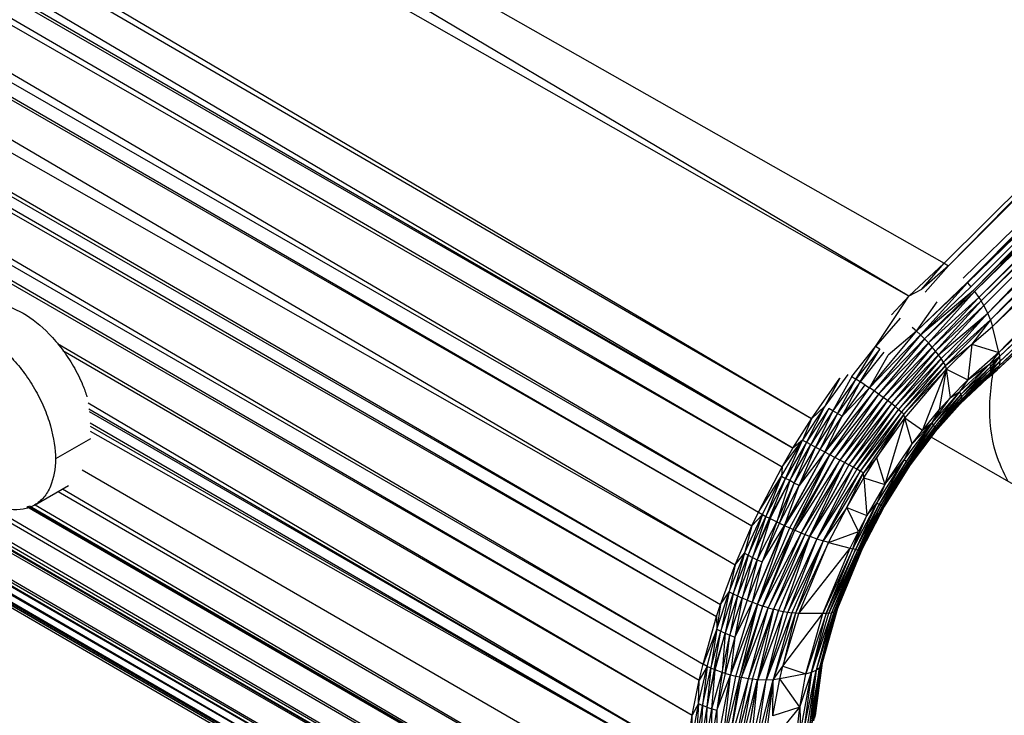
# Paper-space layout '_Isométrica' of a CAD drawing. Header units: millimetres. Extents: x -944 to 849, y -1018 to 47.
# Tile 22 of 35: x 464 to 518, y -309 to -271. Entities that reach past the tile are written whole.
import ezdxf

# ---------------------------------------------------------------- set-up
doc = ezdxf.new("R2010")
doc.units = ezdxf.units.MM

psp = doc.layouts.new('_Isométrica')

# ---------------------------------------------------------------- linework, layer by layer
at = {"color": 7, "linetype": 'Continuous', "lineweight": 25}
for p, q in [((512.843, -285.681), (289.966, -158.455)), ((507.515, -292.379), (287.042, -162.112)), ((506.507, -293.984), (286.011, -163.607)), ((507.515, -292.379), (286.011, -163.607)), ((506.507, -293.984), (284.925, -165.443)), ((284.559, -166.041), (505.916, -295.003)), ((284.559, -166.041), (506.507, -293.984)), ((283.607, -167.521), (504.622, -297.48)), ((283.607, -167.521), (505.916, -295.003)), ((282.455, -169.639), (504.622, -297.48)), ((282.455, -169.639), (504.271, -298.223)), ((282.141, -170.349), (503.354, -300.359)), ((282.141, -170.349), (504.271, -298.223)), ((280.831, -173.563), (503.354, -300.359)), ((280.831, -173.563), (502.56, -302.515)), ((280.468, -174.65), (502.56, -302.515)), ((280.468, -174.65), (502.341, -303.181)), ((280.099, -175.895), (501.604, -305.779)), ((280.099, -175.895), (502.341, -303.181)), ((279.638, -177.724), (501.604, -305.779)), ((279.638, -177.724), (501.396, -306.648)), ((279.412, -178.75), (501.396, -306.648)), ((279.06, -191.04), (501.085, -319.655)), ((279.06, -191.04), (501.503, -321.158)), ((279.425, -192.509), (501.503, -321.158)), ((279.425, -192.509), (501.593, -321.418)), ((279.554, -192.913), (501.593, -321.418)), ((280.014, -194.079), (501.593, -321.418)), ((280.014, -194.079), (502.753, -323.828)), ((280.701, -195.314), (502.753, -323.828)), ((280.701, -195.314), (502.976, -324.176)), ((280.968, -195.701), (502.976, -324.176)), ((280.968, -195.701), (503.588, -325.006)), ((281.609, -196.487), (503.588, -325.006)), ((281.609, -196.487), (504.54, -326.036)), ((282.592, -197.405), (504.54, -326.036)), ((282.592, -197.405), (504.868, -326.33)), ((282.927, -197.659), (504.868, -326.33)), ((283.646, -198.143), (504.868, -326.33)), ((283.646, -198.143), (506.717, -327.554)), ((309.346, -207.318), (501.085, -319.655)), ((402.985, -220.398), (514.765, -283.866)), ((512.843, -285.681), (402.985, -220.398)), ((517.398, -287.333), (538.857, -266.858)), ((517.742, -288.753), (538.857, -266.858)), ((514.765, -283.866), (531.408, -267.336)), ((514.997, -284.019), (531.408, -267.336)), ((531.113, -267.887), (514.997, -284.019)), ((515.799, -284.701), (532.183, -268.698)), ((532.183, -268.698), (516.013, -284.925)), ((516.041, -284.956), (532.183, -268.698)), ((539.288, -268.46), (517.742, -288.753)), ((532.398, -268.919), (516.041, -284.956)), ((516.222, -285.164), (532.398, -268.919)), ((516.369, -285.347), (532.398, -268.919)), ((516.369, -285.347), (532.605, -269.153)), ((516.421, -285.414), (532.605, -269.153)), ((532.801, -269.399), (516.421, -285.414)), ((516.667, -285.757), (532.801, -269.399)), ((516.667, -285.757), (532.983, -269.652)), ((516.779, -285.929), (532.983, -269.652)), ((516.779, -285.929), (533.148, -269.91)), ((516.933, -286.187), (533.148, -269.91)), ((517.143, -286.598), (533.148, -269.91)), ((533.296, -270.169), (517.143, -286.598)), ((533.424, -270.426), (517.143, -286.598)), ((517.296, -286.977), (533.424, -270.426)), ((533.531, -270.678), (517.296, -286.977)), ((533.619, -270.923), (517.296, -286.977)), ((517.398, -287.333), (533.619, -270.923)), ((534.168, -273.3), (517.742, -288.753)), ((517.789, -288.969), (534.168, -273.3)), ((517.789, -288.969), (534.194, -273.56)), ((534.194, -273.56), (517.811, -289.251)), ((517.776, -289.489), (534.198, -273.812)), ((534.178, -274.05), (517.776, -289.489)), ((534.198, -273.812), (517.811, -289.251)), ((534.066, -274.461), (517.608, -289.749)), ((533.974, -274.624), (517.608, -289.749)), ((534.134, -274.268), (517.682, -289.674)), ((534.066, -274.461), (517.682, -289.674)), ((534.134, -274.268), (517.776, -289.489)), ((514.765, -283.866), (512.843, -285.681)), ((513.527, -285.31), (514.765, -283.866)), ((514.997, -284.019), (513.527, -285.31)), ((513.729, -285.452), (514.997, -284.019)), ((514.765, -283.866), (514.997, -284.019)), ((513.527, -285.31), (512.843, -285.681)), ((513.252, -287.585), (516.013, -284.925)), ((516.041, -284.956), (513.252, -287.585)), ((516.041, -284.956), (513.48, -287.795)), ((513.48, -287.795), (516.222, -285.164)), ((513.48, -287.795), (516.369, -285.347)), ((513.701, -288.012), (516.369, -285.347)), ((516.041, -284.956), (516.222, -285.164)), ((511.889, -286.696), (512.843, -285.681)), ((512.153, -286.736), (512.843, -285.681)), ((513.701, -288.012), (516.421, -285.414)), ((516.421, -285.414), (513.914, -288.233)), ((513.914, -288.233), (516.667, -285.757)), ((514.113, -288.455), (516.667, -285.757)), ((514.113, -288.455), (516.779, -285.929)), ((514.297, -288.674), (516.779, -285.929)), ((516.421, -285.414), (516.667, -285.757)), ((516.667, -285.757), (516.779, -285.929)), ((516.933, -286.187), (516.779, -285.929)), ((513.252, -287.585), (514.377, -285.99)), ((514.297, -288.674), (516.933, -286.187)), ((514.464, -288.886), (516.933, -286.187)), ((517.143, -286.598), (516.933, -286.187)), ((511.024, -288.419), (512.153, -286.736)), ((512.358, -286.873), (511.024, -288.419)), ((514.464, -288.886), (517.143, -286.598)), ((514.611, -289.089), (517.143, -286.598)), ((514.738, -289.279), (517.143, -286.598)), ((514.738, -289.279), (517.296, -286.977)), ((517.296, -286.977), (514.845, -289.457)), ((517.296, -286.977), (516.275, -288.295)), ((517.296, -286.977), (517.143, -286.598)), ((517.296, -286.977), (517.398, -287.333)), ((513.252, -287.585), (513.023, -287.385)), ((516.275, -288.295), (517.398, -287.333)), ((517.742, -288.753), (517.398, -287.333)), ((510.686, -290.683), (513.252, -287.585)), ((513.48, -287.795), (510.686, -290.683)), ((513.48, -287.795), (510.939, -290.856)), ((513.701, -288.012), (510.939, -290.856)), ((513.701, -288.012), (511.189, -291.031)), ((513.252, -287.585), (511.711, -288.9)), ((513.48, -287.795), (513.252, -287.585)), ((513.701, -288.012), (513.48, -287.795)), ((513.914, -288.233), (513.701, -288.012)), ((466.358, -288.269), (501.009, -308.569)), ((509.723, -290.072), (511.024, -288.419)), ((509.95, -290.209), (511.024, -288.419)), ((511.245, -288.566), (509.95, -290.209)), ((510.188, -290.358), (511.245, -288.566)), ((511.245, -288.566), (511.024, -288.419)), ((513.914, -288.233), (511.189, -291.031)), ((513.914, -288.233), (511.432, -291.207)), ((514.113, -288.455), (511.432, -291.207)), ((514.113, -288.455), (511.665, -291.38)), ((514.113, -288.455), (513.914, -288.233)), ((514.297, -288.674), (514.113, -288.455)), ((514.845, -289.457), (516.275, -288.295)), ((514.897, -289.655), (516.275, -288.295)), ((516.275, -288.295), (516.053, -290.242)), ((516.275, -288.295), (517.742, -288.753)), ((466.665, -288.647), (501.009, -308.569)), ((511.474, -288.727), (510.188, -290.358)), ((510.686, -290.683), (511.711, -288.9)), ((514.297, -288.674), (511.665, -291.38)), ((514.297, -288.674), (511.884, -291.547)), ((514.464, -288.886), (511.884, -291.547)), ((514.464, -288.886), (512.086, -291.708)), ((514.611, -289.089), (512.086, -291.708)), ((514.611, -289.089), (512.269, -291.858)), ((514.464, -288.886), (514.297, -288.674)), ((514.611, -289.089), (514.464, -288.886)), ((514.738, -289.279), (514.611, -289.089)), ((517.742, -288.753), (516.053, -290.242)), ((517.742, -288.753), (517.258, -289.366)), ((517.258, -289.366), (517.789, -288.969)), ((517.289, -289.534), (517.789, -288.969)), ((517.789, -288.969), (517.302, -289.691)), ((517.742, -288.753), (517.789, -288.969)), ((517.789, -288.969), (517.811, -289.251)), ((514.738, -289.279), (512.269, -291.858)), ((514.738, -289.279), (512.432, -291.998)), ((514.845, -289.457), (512.432, -291.998)), ((514.845, -289.457), (512.573, -292.127)), ((514.897, -289.655), (512.573, -292.127)), ((512.62, -292.337), (514.897, -289.655)), ((513.575, -293.012), (514.897, -289.655)), ((514.516, -291.87), (514.897, -289.655)), ((514.845, -289.457), (514.738, -289.279)), ((514.897, -289.655), (514.845, -289.457)), ((514.897, -289.655), (516.053, -290.242)), ((515.105, -291.213), (514.897, -289.655)), ((515.61, -290.907), (517.258, -289.366)), ((517.258, -289.366), (515.667, -291.048)), ((515.667, -291.048), (517.289, -289.534)), ((517.289, -289.534), (515.705, -291.18)), ((517.302, -289.691), (515.705, -291.18)), ((517.302, -289.691), (515.723, -291.298)), ((516.053, -290.242), (517.258, -289.366)), ((517.132, -290.148), (517.682, -289.674)), ((517.209, -290.065), (517.776, -289.489)), ((517.209, -290.065), (517.682, -289.674)), ((517.258, -289.366), (517.289, -289.534)), ((517.262, -289.96), (517.776, -289.489)), ((517.289, -289.534), (517.302, -289.691)), ((517.293, -289.834), (517.811, -289.251)), ((517.293, -289.834), (517.776, -289.489)), ((517.302, -289.691), (517.293, -289.834)), ((517.302, -289.691), (517.811, -289.251)), ((517.608, -289.749), (517.682, -289.674)), ((517.682, -289.674), (517.776, -289.489)), ((517.811, -289.251), (517.776, -289.489)), ((507.515, -292.379), (509.079, -290.149)), ((509.511, -289.948), (508.25, -291.69)), ((509.079, -290.149), (508.25, -291.69)), ((509.723, -290.072), (508.696, -291.938)), ((509.95, -290.209), (508.696, -291.938)), ((508.94, -292.077), (509.95, -290.209)), ((509.723, -290.072), (509.95, -290.209)), ((510.188, -290.358), (509.95, -290.209)), ((517.209, -290.065), (515.637, -291.552)), ((517.132, -290.148), (515.637, -291.552)), ((517.262, -289.96), (515.69, -291.487)), ((517.209, -290.065), (515.69, -291.487)), ((517.293, -289.834), (515.718, -291.402)), ((517.262, -289.96), (515.718, -291.402)), ((517.293, -289.834), (515.723, -291.298)), ((517.132, -290.148), (517.608, -289.749)), ((517.209, -290.065), (517.132, -290.148)), ((517.262, -289.96), (517.209, -290.065)), ((517.293, -289.834), (517.262, -289.96)), ((508.258, -294.199), (510.686, -290.683)), ((510.188, -290.358), (508.94, -292.077)), ((509.194, -292.224), (510.188, -290.358)), ((510.434, -290.517), (509.194, -292.224)), ((510.686, -290.683), (509.194, -292.224)), ((510.434, -290.517), (510.188, -290.358)), ((510.434, -290.517), (510.686, -290.683)), ((510.939, -290.856), (510.686, -290.683)), ((516.053, -290.242), (515.105, -291.213)), ((516.053, -290.242), (515.61, -290.907)), ((510.939, -290.856), (508.258, -294.199)), ((508.528, -294.344), (510.939, -290.856)), ((511.189, -291.031), (508.528, -294.344)), ((511.189, -291.031), (508.797, -294.488)), ((511.432, -291.207), (508.797, -294.488)), ((511.432, -291.207), (509.062, -294.631)), ((511.189, -291.031), (510.939, -290.856)), ((511.432, -291.207), (511.189, -291.031)), ((511.665, -291.38), (511.432, -291.207)), ((515.61, -290.907), (514.091, -292.607)), ((514.091, -292.607), (515.105, -291.213)), ((515.61, -290.907), (514.171, -292.721)), ((515.667, -291.048), (514.171, -292.721)), ((515.667, -291.048), (514.232, -292.826)), ((515.705, -291.18), (514.232, -292.826)), ((515.705, -291.18), (514.273, -292.918)), ((515.723, -291.298), (514.273, -292.918)), ((515.723, -291.298), (514.29, -292.998)), ((514.516, -291.87), (515.105, -291.213)), ((515.105, -291.213), (515.61, -290.907)), ((515.61, -290.907), (515.667, -291.048)), ((515.667, -291.048), (515.705, -291.18)), ((515.705, -291.18), (515.723, -291.298)), ((515.723, -291.298), (515.718, -291.402)), ((468.04, -291.503), (500.69, -310.798)), ((468.077, -291.834), (500.69, -310.798)), ((508.25, -291.69), (507.038, -293.543)), ((508.25, -291.69), (507.254, -293.659)), ((508.465, -291.809), (507.254, -293.659)), ((508.465, -291.809), (507.487, -293.784)), ((508.25, -291.69), (507.515, -292.379)), ((508.696, -291.938), (508.465, -291.809)), ((511.665, -291.38), (509.062, -294.631)), ((511.665, -291.38), (509.318, -294.768)), ((511.884, -291.547), (509.318, -294.768)), ((511.884, -291.547), (509.562, -294.898)), ((512.086, -291.708), (509.562, -294.898)), ((512.086, -291.708), (509.79, -295.02)), ((511.884, -291.547), (511.665, -291.38)), ((512.086, -291.708), (511.884, -291.547)), ((512.269, -291.858), (512.086, -291.708)), ((515.69, -291.487), (514.25, -293.106)), ((515.637, -291.552), (514.25, -293.106)), ((515.718, -291.402), (514.283, -293.061)), ((515.69, -291.487), (514.283, -293.061)), ((515.718, -291.402), (514.29, -292.998)), ((515.69, -291.487), (515.637, -291.552)), ((515.718, -291.402), (515.69, -291.487)), ((468.095, -291.985), (500.69, -310.798)), ((508.696, -291.938), (507.487, -293.784)), ((508.696, -291.938), (507.734, -293.917)), ((508.94, -292.077), (507.734, -293.917)), ((507.992, -294.056), (508.94, -292.077)), ((507.992, -294.056), (509.194, -292.224)), ((508.258, -294.199), (509.194, -292.224)), ((508.94, -292.077), (508.696, -291.938)), ((509.194, -292.224), (508.94, -292.077)), ((512.269, -291.858), (509.79, -295.02)), ((509.999, -295.132), (512.269, -291.858)), ((512.432, -291.998), (509.999, -295.132)), ((512.432, -291.998), (510.189, -295.233)), ((512.573, -292.127), (510.189, -295.233)), ((512.573, -292.127), (510.357, -295.323)), ((512.573, -292.127), (511.074, -294.509)), ((511.074, -294.509), (512.62, -292.337)), ((512.62, -292.337), (511.525, -295.969)), ((512.269, -291.858), (512.432, -291.998)), ((512.432, -291.998), (512.573, -292.127)), ((512.62, -292.337), (512.573, -292.127)), ((513.575, -293.012), (512.62, -292.337)), ((513.02, -293.745), (512.62, -292.337)), ((513.575, -293.012), (514.516, -291.87)), ((514.091, -292.607), (514.516, -291.87)), ((468.142, -292.594), (500.626, -311.443)), ((468.15, -292.775), (500.626, -311.443)), ((506.507, -293.984), (507.515, -292.379)), ((507.515, -292.379), (507.038, -293.543)), ((512.582, -294.617), (514.091, -292.607)), ((514.091, -292.607), (512.683, -294.704)), ((514.171, -292.721), (512.683, -294.704)), ((514.171, -292.721), (512.766, -294.781)), ((514.232, -292.826), (512.766, -294.781)), ((514.232, -292.826), (512.827, -294.848)), ((513.02, -293.745), (514.091, -292.607)), ((514.091, -292.607), (513.575, -293.012)), ((514.091, -292.607), (514.171, -292.721)), ((514.171, -292.721), (514.232, -292.826)), ((514.232, -292.826), (514.273, -292.918)), ((500.626, -311.443), (468.166, -293.066)), ((514.273, -292.918), (512.827, -294.848)), ((514.283, -293.061), (512.863, -294.964)), ((514.25, -293.106), (512.863, -294.964)), ((514.273, -292.918), (512.865, -294.901)), ((514.29, -292.998), (512.865, -294.901)), ((514.29, -292.998), (512.877, -294.94)), ((514.283, -293.061), (512.877, -294.94)), ((513.02, -293.745), (513.575, -293.012)), ((524.126, -299.189), (514.051, -293.373)), ((514.283, -293.061), (514.25, -293.106)), ((514.273, -292.918), (514.29, -292.998)), ((514.29, -292.998), (514.283, -293.061)), ((468.159, -293.467), (466.252, -294.568)), ((505.887, -295.516), (507.038, -293.543)), ((505.916, -295.003), (507.038, -293.543)), ((505.916, -295.003), (506.507, -293.984)), ((506.104, -295.632), (507.038, -293.543)), ((507.254, -293.659), (506.104, -295.632)), ((507.254, -293.659), (506.337, -295.754)), ((506.337, -295.754), (507.487, -293.784)), ((507.038, -293.543), (506.507, -293.984)), ((506.586, -295.883), (507.487, -293.784)), ((506.586, -295.883), (507.734, -293.917)), ((506.847, -296.016), (507.734, -293.917)), ((507.038, -293.543), (507.254, -293.659)), ((507.254, -293.659), (507.487, -293.784)), ((507.487, -293.784), (507.734, -293.917)), ((507.734, -293.917), (507.992, -294.056)), ((511.525, -295.969), (513.02, -293.745)), ((512.582, -294.617), (513.02, -293.745)), ((506.055, -298.209), (508.258, -294.199)), ((506.07, -298.216), (508.258, -294.199)), ((506.07, -298.216), (508.528, -294.344)), ((506.335, -298.337), (508.528, -294.344)), ((506.52, -298.418), (508.528, -294.344)), ((506.52, -298.418), (508.797, -294.488)), ((506.616, -298.46), (508.797, -294.488)), ((506.847, -296.016), (507.992, -294.056)), ((508.258, -294.199), (506.847, -296.016)), ((508.258, -294.199), (507.992, -294.056)), ((508.528, -294.344), (508.258, -294.199)), ((508.797, -294.488), (508.528, -294.344)), ((509.062, -294.631), (508.797, -294.488)), ((511.074, -294.509), (510.357, -295.323)), ((510.385, -295.593), (511.074, -294.509)), ((511.074, -294.509), (511.525, -295.969)), ((504.622, -297.48), (505.916, -295.003)), ((505.916, -295.003), (505.887, -295.516)), ((509.062, -294.631), (506.616, -298.46)), ((509.062, -294.631), (506.965, -298.608)), ((509.318, -294.768), (506.965, -298.608)), ((509.318, -294.768), (507.166, -298.689)), ((509.318, -294.768), (507.406, -298.783)), ((509.562, -294.898), (507.406, -298.783)), ((509.562, -294.898), (507.427, -298.791)), ((509.79, -295.02), (507.427, -298.791)), ((509.79, -295.02), (507.822, -298.936)), ((509.318, -294.768), (509.062, -294.631)), ((509.562, -294.898), (509.318, -294.768)), ((509.79, -295.02), (509.562, -294.898)), ((509.999, -295.132), (509.79, -295.02)), ((511.093, -296.989), (512.582, -294.617)), ((512.582, -294.617), (511.214, -297.046)), ((512.683, -294.704), (511.214, -297.046)), ((512.683, -294.704), (511.317, -297.094)), ((512.766, -294.781), (511.317, -297.094)), ((512.766, -294.781), (511.399, -297.131)), ((512.827, -294.848), (511.399, -297.131)), ((512.827, -294.848), (511.456, -297.156)), ((512.865, -294.901), (511.456, -297.156)), ((512.865, -294.901), (511.488, -297.167)), ((512.877, -294.94), (511.488, -297.167)), ((512.877, -294.94), (511.492, -297.164)), ((511.525, -295.969), (512.582, -294.617)), ((512.683, -294.704), (512.582, -294.617)), ((512.766, -294.781), (512.683, -294.704)), ((512.827, -294.848), (512.766, -294.781)), ((512.865, -294.901), (512.827, -294.848)), ((512.877, -294.94), (512.865, -294.901)), ((467.717, -295.167), (500.504, -314.138)), ((504.622, -297.48), (505.887, -295.516)), ((504.845, -297.604), (505.887, -295.516)), ((505.887, -295.516), (505.034, -297.705)), ((505.887, -295.516), (506.104, -295.632)), ((509.999, -295.132), (507.822, -298.936)), ((510.189, -295.233), (507.822, -298.936)), ((508.164, -299.049), (510.189, -295.233)), ((508.164, -299.049), (510.357, -295.323)), ((509.444, -297.22), (510.357, -295.323)), ((509.444, -297.22), (510.385, -295.593)), ((510.189, -295.233), (509.999, -295.132)), ((510.357, -295.323), (510.189, -295.233)), ((510.385, -295.593), (510.357, -295.323)), ((510.385, -295.593), (510.546, -297.66)), ((510.385, -295.593), (511.525, -295.969)), ((465.113, -297.086), (466.968, -296.016)), ((505.034, -297.705), (506.104, -295.632)), ((505.223, -297.804), (506.104, -295.632)), ((505.223, -297.804), (506.337, -295.754)), ((505.268, -297.827), (506.337, -295.754)), ((506.337, -295.754), (505.634, -298.009)), ((505.634, -298.009), (506.586, -295.883)), ((505.782, -298.081), (506.586, -295.883)), ((505.782, -298.081), (506.847, -296.016)), ((506.055, -298.209), (506.847, -296.016)), ((506.337, -295.754), (506.104, -295.632)), ((506.586, -295.883), (506.337, -295.754)), ((506.847, -296.016), (506.586, -295.883)), ((511.525, -295.969), (510.546, -297.66)), ((511.525, -295.969), (511.093, -296.989)), ((466.4, -296.343), (500.578, -316.146)), ((466.637, -296.206), (500.578, -316.146)), ((464.691, -297.163), (500.797, -318.09)), ((464.754, -297.151), (500.797, -318.09)), ((464.846, -297.135), (500.783, -317.998)), ((465.142, -297.07), (500.783, -317.998)), ((509.789, -299.48), (511.093, -296.989)), ((511.093, -296.989), (509.926, -299.508)), ((511.214, -297.046), (509.926, -299.508)), ((511.214, -297.046), (510.046, -299.526)), ((511.317, -297.094), (510.046, -299.526)), ((511.317, -297.094), (510.146, -299.532)), ((511.399, -297.131), (510.146, -299.532)), ((511.399, -297.131), (510.221, -299.525)), ((511.456, -297.156), (510.221, -299.525)), ((511.456, -297.156), (510.27, -299.506)), ((511.488, -297.167), (510.27, -299.506)), ((511.492, -297.164), (510.291, -299.473)), ((511.488, -297.167), (510.291, -299.473)), ((510.546, -297.66), (511.093, -296.989)), ((511.093, -296.989), (511.214, -297.046)), ((511.214, -297.046), (511.317, -297.094)), ((511.317, -297.094), (511.399, -297.131)), ((511.399, -297.131), (511.456, -297.156)), ((511.456, -297.156), (511.488, -297.167)), ((511.488, -297.167), (511.492, -297.164)), ((503.859, -299.713), (504.845, -297.604)), ((504.845, -297.604), (504.075, -299.83)), ((504.075, -299.83), (505.034, -297.705)), ((504.271, -298.223), (504.622, -297.48)), ((504.271, -298.223), (504.845, -297.604)), ((505.034, -297.705), (504.31, -299.95)), ((504.622, -297.48), (504.845, -297.604)), ((504.845, -297.604), (505.034, -297.705)), ((505.034, -297.705), (505.223, -297.804)), ((509.444, -297.22), (508.164, -299.049)), ((508.461, -299.134), (509.444, -297.22)), ((510.082, -298.54), (509.444, -297.22)), ((509.444, -297.22), (510.546, -297.66)), ((509.789, -299.48), (510.546, -297.66)), ((510.546, -297.66), (510.082, -298.54)), ((503.354, -300.359), (504.271, -298.223)), ((504.271, -298.223), (503.859, -299.713)), ((504.295, -302.396), (506.055, -298.209)), ((504.295, -302.396), (506.07, -298.216)), ((504.31, -299.95), (505.223, -297.804)), ((504.31, -299.95), (505.268, -297.827)), ((505.268, -297.827), (504.562, -300.073)), ((504.562, -300.073), (505.634, -298.009)), ((504.583, -302.503), (506.07, -298.216)), ((505.634, -298.009), (504.827, -300.197)), ((504.827, -300.197), (505.782, -298.081)), ((504.827, -300.197), (506.055, -298.209)), ((505.223, -297.804), (505.268, -297.827)), ((505.268, -297.827), (505.634, -298.009)), ((505.634, -298.009), (505.782, -298.081)), ((505.782, -298.081), (506.055, -298.209)), ((506.055, -298.209), (506.07, -298.216)), ((506.07, -298.216), (506.335, -298.337)), ((504.583, -302.503), (506.335, -298.337)), ((506.52, -298.418), (504.583, -302.503)), ((504.875, -302.603), (506.52, -298.418)), ((504.875, -302.603), (506.616, -298.46)), ((506.965, -298.608), (504.875, -302.603)), ((506.965, -298.608), (505.166, -302.693)), ((507.166, -298.689), (505.166, -302.693)), ((507.166, -298.689), (505.451, -302.774)), ((507.406, -298.783), (505.451, -302.774)), ((507.406, -298.783), (505.726, -302.843)), ((507.427, -298.791), (505.726, -302.843)), ((507.427, -298.791), (505.987, -302.9)), ((506.335, -298.337), (506.52, -298.418)), ((506.52, -298.418), (506.616, -298.46)), ((506.616, -298.46), (506.965, -298.608)), ((506.965, -298.608), (507.166, -298.689)), ((507.166, -298.689), (507.406, -298.783)), ((507.406, -298.783), (507.427, -298.791)), ((507.427, -298.791), (507.822, -298.936)), ((508.461, -299.134), (510.082, -298.54)), ((509.637, -299.442), (510.082, -298.54)), ((509.789, -299.48), (510.082, -298.54)), ((507.822, -298.936), (505.987, -302.9)), ((507.822, -298.936), (506.23, -302.944)), ((508.164, -299.049), (506.23, -302.944)), ((508.164, -299.049), (506.455, -302.976)), ((508.164, -299.049), (506.659, -302.996)), ((508.461, -299.134), (506.659, -302.996)), ((506.841, -303.005), (508.461, -299.134)), ((507.822, -298.936), (508.164, -299.049)), ((508.461, -299.134), (508.164, -299.049)), ((508.461, -299.134), (509.637, -299.442)), ((503.037, -301.819), (503.859, -299.713)), ((503.859, -299.713), (503.254, -301.934)), ((503.254, -301.934), (504.075, -299.83)), ((503.354, -300.359), (503.859, -299.713)), ((504.075, -299.83), (503.49, -302.051)), ((503.859, -299.713), (504.075, -299.83)), ((504.075, -299.83), (504.31, -299.95)), ((506.841, -303.005), (509.637, -299.442)), ((508.15, -303.015), (509.637, -299.442)), ((509.789, -299.48), (508.15, -303.015)), ((508.321, -303.01), (509.789, -299.48)), ((509.926, -299.508), (508.321, -303.01)), ((508.478, -302.994), (509.926, -299.508)), ((510.046, -299.526), (508.478, -302.994)), ((510.046, -299.526), (508.619, -302.966)), ((510.146, -299.532), (508.619, -302.966)), ((510.221, -299.525), (508.74, -302.926)), ((510.146, -299.532), (508.74, -302.926)), ((510.27, -299.506), (508.836, -302.874)), ((510.221, -299.525), (508.836, -302.874)), ((510.291, -299.473), (508.905, -302.809)), ((510.27, -299.506), (508.905, -302.809)), ((510.291, -299.473), (508.946, -302.734)), ((509.637, -299.442), (509.789, -299.48)), ((509.926, -299.508), (509.789, -299.48)), ((509.926, -299.508), (510.046, -299.526)), ((510.046, -299.526), (510.146, -299.532)), ((510.146, -299.532), (510.221, -299.525)), ((510.221, -299.525), (510.27, -299.506)), ((510.27, -299.506), (510.291, -299.473)), ((502.56, -302.515), (503.354, -300.359)), ((503.354, -300.359), (503.037, -301.819)), ((504.31, -299.95), (503.49, -302.051)), ((504.31, -299.95), (503.744, -302.168)), ((503.744, -302.168), (504.562, -300.073)), ((504.562, -300.073), (504.014, -302.284)), ((504.827, -300.197), (504.014, -302.284)), ((504.295, -302.396), (504.827, -300.197)), ((504.31, -299.95), (504.562, -300.073)), ((504.562, -300.073), (504.827, -300.197)), ((502.358, -303.87), (503.037, -301.819)), ((502.56, -302.515), (503.037, -301.819)), ((503.037, -301.819), (502.576, -303.982)), ((502.576, -303.982), (503.254, -301.934)), ((503.254, -301.934), (502.814, -304.093)), ((503.49, -302.051), (502.814, -304.093)), ((503.037, -301.819), (503.254, -301.934)), ((503.49, -302.051), (503.072, -304.202)), ((503.254, -301.934), (503.49, -302.051)), ((503.49, -302.051), (503.744, -302.168)), ((502.341, -303.181), (502.56, -302.515)), ((502.56, -302.515), (502.358, -303.87)), ((503.072, -304.202), (503.744, -302.168)), ((503.096, -306.371), (504.295, -302.396)), ((503.111, -306.376), (504.295, -302.396)), ((503.111, -306.376), (504.583, -302.503)), ((503.744, -302.168), (503.345, -304.307)), ((504.014, -302.284), (503.345, -304.307)), ((503.345, -304.307), (504.295, -302.396)), ((503.396, -306.447), (504.583, -302.503)), ((504.583, -302.503), (503.596, -306.491)), ((504.014, -302.284), (503.744, -302.168)), ((504.014, -302.284), (504.295, -302.396)), ((504.295, -302.396), (504.583, -302.503)), ((504.583, -302.503), (504.875, -302.603)), ((503.596, -306.491), (504.875, -302.603)), ((503.702, -306.512), (504.875, -302.603)), ((503.702, -306.512), (505.166, -302.693)), ((504.084, -306.577), (505.166, -302.693)), ((504.084, -306.577), (505.451, -302.774)), ((504.307, -306.606), (505.451, -302.774)), ((505.451, -302.774), (504.575, -306.631)), ((505.726, -302.843), (504.575, -306.631)), ((504.598, -306.633), (505.726, -302.843)), ((505.987, -302.9), (504.598, -306.633)), ((505.166, -302.693), (504.875, -302.603)), ((505.046, -306.649), (505.987, -302.9)), ((505.046, -306.649), (506.23, -302.944)), ((506.455, -302.976), (505.046, -306.649)), ((505.166, -302.693), (505.451, -302.774)), ((506.455, -302.976), (505.44, -306.632)), ((506.659, -302.996), (505.44, -306.632)), ((505.726, -302.843), (505.451, -302.774)), ((505.726, -302.843), (505.987, -302.9)), ((506.659, -302.996), (505.961, -305.88)), ((505.961, -305.88), (506.841, -303.005)), ((505.961, -305.88), (508.15, -303.015)), ((505.987, -302.9), (506.23, -302.944)), ((506.23, -302.944), (506.455, -302.976)), ((506.659, -302.996), (506.455, -302.976)), ((506.841, -303.005), (506.659, -302.996)), ((508.15, -303.015), (506.841, -303.005)), ((508.321, -303.01), (507.211, -306.305)), ((507.211, -306.305), (508.15, -303.015)), ((508.619, -302.966), (507.522, -306.223)), ((507.522, -306.223), (508.478, -302.994)), ((507.522, -306.223), (508.321, -303.01)), ((508.74, -302.926), (507.774, -306.112)), ((508.619, -302.966), (507.774, -306.112)), ((508.836, -302.874), (507.969, -305.968)), ((508.74, -302.926), (507.969, -305.968)), ((508.905, -302.809), (507.977, -305.96)), ((508.836, -302.874), (507.977, -305.96)), ((508.946, -302.734), (508.051, -305.866)), ((508.905, -302.809), (508.051, -305.866)), ((508.946, -302.734), (508.093, -305.784)), ((508.321, -303.01), (508.15, -303.015)), ((508.478, -302.994), (508.321, -303.01)), ((508.478, -302.994), (508.619, -302.966)), ((508.619, -302.966), (508.74, -302.926)), ((508.74, -302.926), (508.836, -302.874)), ((508.836, -302.874), (508.905, -302.809)), ((508.905, -302.809), (508.946, -302.734)), ((501.604, -305.779), (502.341, -303.181)), ((502.341, -303.181), (502.358, -303.87)), ((502.358, -303.87), (501.604, -305.779)), ((501.829, -305.899), (502.358, -303.87)), ((502.358, -303.87), (502.022, -305.991)), ((502.022, -305.991), (502.576, -303.982)), ((502.217, -306.075), (502.576, -303.982)), ((502.814, -304.093), (502.217, -306.075)), ((502.264, -306.094), (502.814, -304.093)), ((502.358, -303.87), (502.576, -303.982)), ((502.576, -303.982), (502.814, -304.093)), ((502.814, -304.093), (502.648, -306.235)), ((502.648, -306.235), (503.072, -304.202)), ((502.804, -306.286), (503.072, -304.202)), ((502.814, -304.093), (503.072, -304.202)), ((503.072, -304.202), (503.345, -304.307)), ((503.345, -304.307), (502.804, -306.286)), ((503.345, -304.307), (503.096, -306.371)), ((501.396, -306.648), (501.604, -305.779)), ((501.829, -305.899), (501.604, -305.779)), ((508.093, -305.784), (507.629, -308.876)), ((508.114, -305.711), (507.689, -308.728)), ((508.093, -305.784), (507.689, -308.728)), ((508.114, -305.71), (507.716, -308.576)), ((508.051, -305.866), (508.093, -305.784)), ((501.347, -307.929), (501.829, -305.899)), ((501.829, -305.899), (501.396, -306.648)), ((501.829, -305.899), (501.569, -308.03)), ((501.569, -308.03), (502.022, -305.991)), ((502.022, -305.991), (501.814, -308.127)), ((502.217, -306.075), (501.814, -308.127)), ((501.814, -308.127), (502.264, -306.094)), ((502.022, -305.991), (501.829, -305.899)), ((502.217, -306.075), (502.022, -305.991)), ((502.079, -308.216), (502.264, -306.094)), ((502.079, -308.216), (502.648, -306.235)), ((502.264, -306.094), (502.217, -306.075)), ((502.648, -306.235), (502.264, -306.094)), ((502.648, -306.235), (502.363, -308.297)), ((502.804, -306.286), (502.363, -308.297)), ((502.804, -306.286), (502.648, -306.235)), ((503.096, -306.371), (502.804, -306.286)), ((505.44, -306.632), (505.961, -305.88)), ((505.793, -306.584), (505.961, -305.88)), ((507.211, -306.305), (505.793, -306.584)), ((505.961, -305.88), (507.211, -306.305)), ((506.891, -308.133), (507.522, -306.223)), ((506.891, -308.133), (507.211, -306.305)), ((506.919, -309.483), (507.522, -306.223)), ((507.104, -309.383), (507.774, -306.112)), ((507.522, -306.223), (507.104, -309.383)), ((507.211, -306.305), (507.522, -306.223)), ((507.774, -306.112), (507.271, -309.272)), ((507.969, -305.968), (507.417, -309.15)), ((507.774, -306.112), (507.417, -309.15)), ((507.522, -306.223), (507.774, -306.112)), ((508.051, -305.866), (507.537, -309.017)), ((507.977, -305.96), (507.537, -309.017)), ((507.537, -309.017), (507.969, -305.968)), ((508.051, -305.866), (507.629, -308.876)), ((507.774, -306.112), (507.969, -305.968)), ((507.969, -305.968), (507.977, -305.96)), ((507.977, -305.96), (508.051, -305.866)), ((501.009, -308.569), (501.396, -306.648)), ((501.347, -307.929), (501.396, -306.648)), ((502.322, -310.433), (503.096, -306.371)), ((502.322, -310.433), (503.111, -306.376)), ((502.363, -308.297), (503.096, -306.371)), ((502.635, -310.476), (503.111, -306.376)), ((502.635, -310.476), (503.396, -306.447)), ((503.596, -306.491), (502.635, -310.476)), ((503.596, -306.491), (502.954, -310.504)), ((502.954, -310.504), (503.702, -306.512)), ((502.954, -310.504), (504.084, -306.577)), ((503.096, -306.371), (503.111, -306.376)), ((503.396, -306.447), (503.111, -306.376)), ((503.275, -310.515), (504.084, -306.577)), ((504.307, -306.606), (503.275, -310.515)), ((503.596, -306.491), (503.396, -306.447)), ((503.593, -310.509), (504.307, -306.606)), ((503.593, -310.509), (504.575, -306.631)), ((503.596, -306.491), (503.702, -306.512)), ((504.084, -306.577), (503.702, -306.512)), ((503.902, -310.488), (504.575, -306.631)), ((503.902, -310.488), (504.598, -306.633)), ((504.307, -306.606), (504.084, -306.577)), ((504.198, -310.452), (504.598, -306.633)), ((504.198, -310.452), (505.046, -306.649)), ((504.575, -306.631), (504.307, -306.606)), ((504.477, -310.402), (505.44, -306.632)), ((504.477, -310.402), (505.046, -306.649)), ((504.598, -306.633), (504.575, -306.631)), ((505.046, -306.649), (504.598, -306.633)), ((505.44, -306.632), (504.736, -310.341)), ((505.44, -306.632), (504.974, -310.27)), ((505.44, -306.632), (505.046, -306.649)), ((505.41, -308.592), (505.793, -306.584)), ((505.41, -308.592), (505.44, -306.632)), ((505.793, -306.584), (505.44, -306.632)), ((506.891, -308.133), (505.793, -306.584)), ((500.996, -310.031), (501.347, -307.929)), ((501.347, -307.929), (501.009, -308.569)), ((501.347, -307.929), (501.219, -310.13)), ((501.347, -307.929), (501.569, -308.03)), ((501.219, -310.13), (501.569, -308.03)), ((501.569, -308.03), (501.466, -310.221)), ((501.814, -308.127), (501.466, -310.221)), ((501.814, -308.127), (501.569, -308.03)), ((501.814, -308.127), (501.733, -310.304)), ((501.733, -310.304), (502.079, -308.216)), ((501.814, -308.127), (502.079, -308.216)), ((502.079, -308.216), (502.02, -310.375)), ((502.02, -310.375), (502.363, -308.297)), ((502.079, -308.216), (502.363, -308.297)), ((502.363, -308.297), (502.322, -310.433)), ((505.188, -310.19), (506.891, -308.133)), ((506.891, -308.133), (505.41, -308.592)), ((506.721, -309.57), (506.891, -308.133)), ((506.891, -308.133), (506.919, -309.483)), ((500.69, -310.798), (501.009, -308.569)), ((500.996, -310.031), (501.009, -308.569))]:
    psp.add_line(p, q, dxfattribs=at)
for points, knots in [([(461.735, -286.335), (461.935, -286.246), (462.332, -286.068), (463.245, -286.062), (464.484, -286.497), (465.726, -287.491), (466.633, -288.557), (467.25, -289.499), (467.711, -290.389), (467.898, -290.951), (467.97, -291.168)], [0, 0, 0, 0, 0.108389, 0.214567, 0.411809, 0.60905, 0.715228, 0.82366, 0.932091, 1, 1, 1, 1]), ([(458.474, -290.078), (458.474, -289.549), (458.557, -289.026), (458.842, -288.361), (458.962, -288.159), (459.253, -287.814), (459.423, -287.67), (459.803, -287.45), (460.013, -287.375), (460.457, -287.296), (460.692, -287.292), (461.41, -287.379), (461.905, -287.568), (462.821, -288.097), (463.316, -288.479), (464.034, -289.221), (464.269, -289.497), (464.713, -290.089), (464.923, -290.406), (465.303, -291.064), (465.473, -291.404), (465.763, -292.085), (465.884, -292.426), (466.169, -293.42), (466.252, -294.039), (466.252, -294.568)], [0, 0, 0, 0, 0.125, 0.125, 0.1875, 0.1875, 0.25, 0.25, 0.3125, 0.3125, 0.375, 0.375, 0.5, 0.5, 0.625, 0.625, 0.6875, 0.6875, 0.75, 0.75, 0.8125, 0.8125, 0.875, 0.875, 1, 1, 1, 1]), ([(466.252, -294.568), (466.252, -295.098), (466.169, -295.62), (465.884, -296.285), (465.763, -296.487), (465.473, -296.833), (465.303, -296.977), (464.923, -297.196), (464.713, -297.271), (464.269, -297.35), (464.034, -297.354), (463.316, -297.268), (462.821, -297.079), (461.905, -296.55), (461.41, -296.168), (460.692, -295.425), (460.457, -295.15), (460.013, -294.557), (459.803, -294.24), (459.423, -293.582), (459.253, -293.242), (458.962, -292.561), (458.842, -292.22), (458.557, -291.227), (458.474, -290.607), (458.474, -290.078)], [0, 0, 0, 0, 0.125, 0.125, 0.1875, 0.1875, 0.25, 0.25, 0.3125, 0.3125, 0.375, 0.375, 0.5, 0.5, 0.625, 0.625, 0.6875, 0.6875, 0.75, 0.75, 0.8125, 0.8125, 0.875, 0.875, 1, 1, 1, 1]), ([(518.263, -295.804), (518.015, -295.304), (517.413, -294.09), (517.158, -292.005), (517.356, -290.42), (517.421, -289.906)], [0, 0, 0, 0, 0.321054, 0.77968, 1, 1, 1, 1])]:
    psp.add_open_spline(points, degree=3, knots=knots, dxfattribs=at)

doc.saveas('drawing.dxf')
